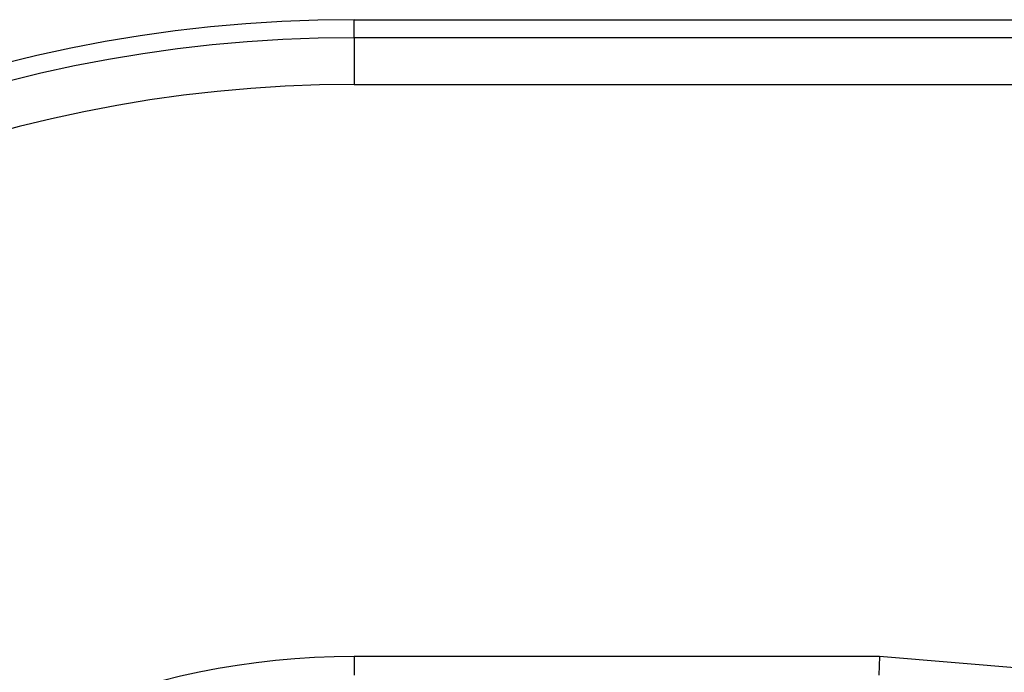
# Model space of a CAD drawing. Header units: millimetres. Extents: x 0 to 420, y 0 to 297.
# Tile 30 of 69: x 59.93 to 63.69, y 249.93 to 252.42. Entities that reach past the tile are written whole.
import ezdxf

# ---------------------------------------------------------------- set-up
doc = ezdxf.new("R2010")
doc.units = ezdxf.units.MM

msp = doc.modelspace()

# ---------------------------------------------------------------- linework, layer by layer
at = {"color": 7, "linetype": 'Continuous', "lineweight": 25}
for p, q in [((61.20394, 252.35145), (61.20394, 252.4204)), ((61.20394, 252.4204), (65.37367, 252.4204)), ((61.20394, 252.35145), (61.20394, 252.17261)), ((65.35644, 252.35145), (61.20394, 252.35145)), ((61.20394, 252.17261), (65.35493, 252.17261)), ((61.20394, 249.98546), (61.20394, 249.91389)), ((63.21109, 249.98546), (61.20394, 249.98546)), ((63.21109, 249.98546), (63.20812, 249.91389)), ((65.35493, 249.80732), (63.21109, 249.98546))]:
    msp.add_line(p, q, dxfattribs=at)
for radius in [5.36846, 5.29951, 5.12067, 2.93352]:
    msp.add_arc((61.20394, 247.05194), radius, 90, 270, dxfattribs=at)

doc.saveas('drawing.dxf')
